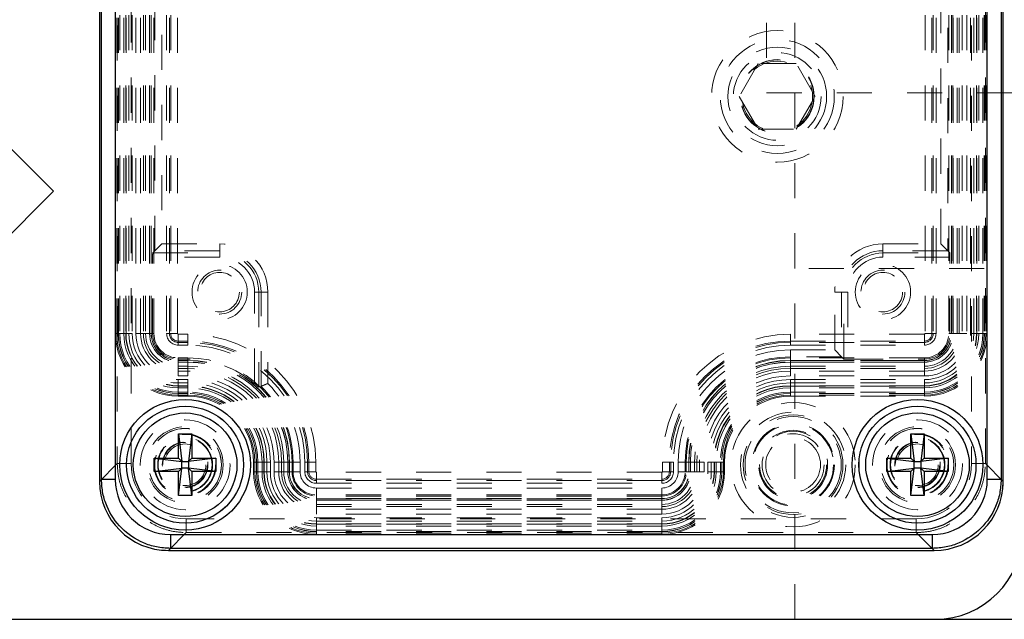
# Model space of a CAD drawing. Header units: inches. Extents: x 1802 to 2468, y -253 to -72.
# Tile 164 of 256: x 1998.31 to 2001.11, y -98.24 to -96.53. Entities that reach past the tile are written whole.
import ezdxf

# ---------------------------------------------------------------- set-up
doc = ezdxf.new("R2010")
doc.units = ezdxf.units.IN
doc.header["$LTSCALE"] = 0.5
doc.header["$MEASUREMENT"] = 0
doc.linetypes.add('HIDDEN', pattern=[0.225, 0.15, -0.075])
for name, color, linetype in [('DSS-M-S', 53, 'Continuous'), ('DST-M-S', 53, 'Continuous'), ('SVD-M-S', 8, 'Continuous')]:
    doc.layers.add(name, color=color, linetype=linetype)

msp = doc.modelspace()

# ---------------------------------------------------------------- linework, layer by layer
at = {"layer": 'DSS-M-S', "linetype": 'HIDDEN', "lineweight": 18}
for p, q in [((2000.43748, -79.7431), (2000.43748, -96.7431)), ((2000.51748, -79.7431), (2000.51748, -96.7431)), ((2002.93748, -96.7431), (2000.43748, -96.7431)), ((2000.51748, -97.2431), (2000.51748, -96.7431)), ((2002.85748, -97.2431), (2000.51748, -97.2431)), ((2000.51748, -98.2431), (2000.51748, -97.2431))]:
    msp.add_line(p, q, dxfattribs=at)
at = {"layer": 'DSS-M-S', "linetype": 'Continuous', "lineweight": 25}
for p, q in [((1998.40611, -97.02332), (1998.27246, -96.88968)), ((1997.9677, -97.46172), (1998.40611, -97.02332)), ((1992.93748, -98.2431), (2010.43748, -98.2431))]:
    msp.add_line(p, q, dxfattribs=at)
at = {"layer": 'DSS-M-S', "linetype": 'HIDDEN', "lineweight": 18}
msp.add_circle((2000.46786, -96.75299), 0.1005, dxfattribs=at)
at = {"layer": 'DST-M-S', "linetype": 'Continuous', "lineweight": 25}
msp.add_line((1992.93748, -98.2431), (2000.91748, -98.2431), dxfattribs=at)
msp.add_arc((2000.91748, -97.9931), 0.25, 270, 0, dxfattribs=at)
at = {"layer": 'SVD-M-S', "linetype": 'Continuous', "lineweight": 25}
for p, q in [((1998.5366, -93.70023), (1998.5366, -97.85008)), ((1998.5366, -93.70028), (1998.5366, -97.85003)), ((1998.54243, -97.84426), (1998.54243, -93.70605)), ((1998.58177, -93.70605), (1998.58177, -97.84426)), ((2001.06624, -97.84426), (2001.06624, -93.70605)), ((2001.10559, -93.70605), (2001.10559, -97.84426)), ((2001.11141, -97.85008), (2001.11141, -93.70023)), ((2001.11141, -97.85003), (2001.11141, -93.70028)), ((1998.7618, -97.71492), (1998.7996, -97.71492)), ((1998.7618, -97.78382), (1998.7618, -97.71492)), ((1998.7618, -97.71492), (1998.77125, -97.79326)), ((1998.7996, -97.71492), (1998.79015, -97.79326)), ((1998.7996, -97.71492), (1998.7996, -97.78382)), ((2000.84842, -97.71492), (2000.88621, -97.71492)), ((2000.84842, -97.78382), (2000.84842, -97.71492)), ((2000.84842, -97.71492), (2000.85786, -97.79326)), ((2000.88621, -97.71492), (2000.87676, -97.79326)), ((2000.88621, -97.71492), (2000.88621, -97.78382)), ((1998.6929, -97.78382), (1998.7618, -97.78382)), ((1998.6929, -97.82161), (1998.6929, -97.78382)), ((1998.6929, -97.78382), (1998.77125, -97.79326)), ((1998.7618, -97.78382), (1998.77125, -97.79326)), ((1998.86849, -97.78382), (1998.79015, -97.79326)), ((1998.79015, -97.79326), (1998.7996, -97.78382)), ((1998.7996, -97.78382), (1998.86849, -97.78382)), ((1998.86849, -97.78382), (1998.86849, -97.82161)), ((2000.77952, -97.78382), (2000.84842, -97.78382)), ((2000.77952, -97.82161), (2000.77952, -97.78382)), ((2000.77952, -97.78382), (2000.85786, -97.79326)), ((2000.84842, -97.78382), (2000.85786, -97.79326)), ((2000.95511, -97.78382), (2000.87676, -97.79326)), ((2000.87676, -97.79326), (2000.88621, -97.78382)), ((2000.88621, -97.78382), (2000.95511, -97.78382)), ((2000.95511, -97.78382), (2000.95511, -97.82161)), ((1998.6929, -97.82161), (1998.77125, -97.81216)), ((1998.77125, -97.81216), (1998.7618, -97.82161)), ((1998.7618, -97.89051), (1998.77125, -97.81216)), ((1998.77125, -97.79326), (1998.79015, -97.79326)), ((1998.77125, -97.81216), (1998.77125, -97.79326)), ((1998.79015, -97.81216), (1998.77125, -97.81216)), ((1998.79015, -97.79326), (1998.79015, -97.81216)), ((1998.7996, -97.89051), (1998.79015, -97.81216)), ((1998.7996, -97.82161), (1998.79015, -97.81216)), ((1998.86849, -97.82161), (1998.79015, -97.81216)), ((2000.77952, -97.82161), (2000.85786, -97.81216)), ((2000.84842, -97.89051), (2000.85786, -97.81216)), ((2000.85786, -97.81216), (2000.84842, -97.82161)), ((2000.85786, -97.81216), (2000.85786, -97.79326)), ((2000.85786, -97.79326), (2000.87676, -97.79326)), ((2000.87676, -97.81216), (2000.85786, -97.81216)), ((2000.87676, -97.79326), (2000.87676, -97.81216)), ((2000.95511, -97.82161), (2000.87676, -97.81216)), ((2000.88621, -97.82161), (2000.87676, -97.81216)), ((2000.88621, -97.89051), (2000.87676, -97.81216)), ((1998.5366, -97.85008), (1998.54243, -97.84426)), ((1998.58177, -97.84426), (1998.54243, -97.84426)), ((1998.7618, -97.82161), (1998.6929, -97.82161)), ((1998.7618, -97.89051), (1998.7618, -97.82161)), ((1998.7996, -97.82161), (1998.7996, -97.89051)), ((1998.86849, -97.82161), (1998.7996, -97.82161)), ((2000.84842, -97.82161), (2000.77952, -97.82161)), ((2000.84842, -97.89051), (2000.84842, -97.82161)), ((2000.88621, -97.82161), (2000.88621, -97.89051)), ((2000.95511, -97.82161), (2000.88621, -97.82161)), ((2001.10559, -97.84426), (2001.06624, -97.84426)), ((2001.10559, -97.84426), (2001.11141, -97.85008)), ((1998.7996, -97.89051), (1998.7618, -97.89051)), ((2000.88621, -97.89051), (2000.84842, -97.89051)), ((1998.73916, -98.00164), (1998.73916, -98.04099)), ((1998.73916, -98.00164), (2000.90885, -98.00164)), ((2000.90885, -98.00164), (2000.90885, -98.04099)), ((1998.73916, -98.04099), (1998.73333, -98.04681)), ((2000.90885, -98.04099), (1998.73916, -98.04099)), ((2000.91468, -98.04681), (2000.90885, -98.04099)), ((1998.73333, -98.04681), (2000.91468, -98.04681)), ((1998.73339, -98.04681), (2000.91462, -98.04681))]:
    msp.add_line(p, q, dxfattribs=at)
at = {"layer": 'SVD-M-S', "linetype": 'HIDDEN', "lineweight": 18}
for p, q in [((1998.58735, -93.75103), (1998.58735, -97.79928)), ((1998.62671, -97.79928), (1998.62671, -93.75103)), ((2001.0213, -93.75103), (2001.0213, -97.79928)), ((2001.06066, -97.79928), (2001.06066, -93.75103)), ((1998.58228, -94.12161), (1998.58228, -97.4287)), ((1998.58582, -97.4287), (1998.58582, -94.12161)), ((1998.59014, -97.4287), (1998.59014, -94.12161)), ((1998.59059, -97.4287), (1998.59059, -94.12161)), ((1998.59433, -94.12161), (1998.59433, -97.4287)), ((1998.60612, -97.4287), (1998.60612, -94.12161)), ((1998.61141, -94.12161), (1998.61141, -97.4287)), ((1998.6123, -97.4287), (1998.6123, -94.12161)), ((1998.62018, -94.12161), (1998.62018, -97.4287)), ((1998.62981, -94.12161), (1998.62981, -97.4287)), ((1998.64024, -97.4287), (1998.64024, -94.12161)), ((1998.65382, -97.4287), (1998.65382, -94.12161)), ((1998.66169, -94.12161), (1998.66169, -97.4287)), ((1998.66788, -94.12161), (1998.66788, -97.4287)), ((1998.67946, -94.12161), (1998.67946, -97.4287)), ((1998.67967, -97.4287), (1998.67967, -94.12161)), ((1998.68385, -94.12161), (1998.68385, -97.4287)), ((1998.68424, -97.4287), (1998.68424, -94.12161)), ((1998.69171, -97.4287), (1998.69171, -94.12161)), ((1998.72795, -94.12161), (1998.72795, -97.4287)), ((1998.73581, -97.4287), (1998.73581, -94.12161)), ((1998.7396, -94.12161), (1998.7396, -97.4287)), ((1998.75926, -97.4287), (1998.75926, -94.12161)), ((2000.88875, -94.12161), (2000.88875, -97.4287)), ((2000.90841, -97.4287), (2000.90841, -94.12161)), ((2000.9122, -94.12161), (2000.9122, -97.4287)), ((2000.92006, -97.4287), (2000.92006, -94.12161)), ((2000.9563, -94.12161), (2000.9563, -97.4287)), ((2000.96377, -94.12161), (2000.96377, -97.4287)), ((2000.96416, -97.4287), (2000.96416, -94.12161)), ((2000.96834, -94.12161), (2000.96834, -97.4287)), ((2000.96855, -97.4287), (2000.96855, -94.12161)), ((2000.98014, -97.4287), (2000.98014, -94.12161)), ((2000.98632, -97.4287), (2000.98632, -94.12161)), ((2000.99419, -94.12161), (2000.99419, -97.4287)), ((2001.00777, -94.12161), (2001.00777, -97.4287)), ((2001.0182, -97.4287), (2001.0182, -94.12161)), ((2001.02784, -97.4287), (2001.02784, -94.12161)), ((2001.03571, -94.12161), (2001.03571, -97.4287)), ((2001.0366, -97.4287), (2001.0366, -94.12161)), ((2001.04189, -94.12161), (2001.04189, -97.4287)), ((2001.05369, -97.4287), (2001.05369, -94.12161)), ((2001.05742, -94.12161), (2001.05742, -97.4287)), ((2001.05787, -94.12161), (2001.05787, -97.4287)), ((2001.06219, -94.12161), (2001.06219, -97.4287)), ((2001.06573, -97.4287), (2001.06573, -94.12161)), ((1998.69469, -97.19282), (1998.69469, -94.35749)), ((2000.95332, -94.35749), (2000.95332, -97.19282)), ((1998.71437, -94.37718), (1998.71437, -97.17313)), ((2000.93364, -97.17313), (2000.93364, -94.37718)), ((2000.41374, -96.65924), (2000.35961, -96.75299)), ((2000.52199, -96.65924), (2000.41374, -96.65924)), ((2000.57612, -96.75299), (2000.52199, -96.65924)), ((2000.35961, -96.75299), (2000.41374, -96.84674)), ((2000.52199, -96.84674), (2000.57612, -96.75299)), ((2000.41374, -96.84674), (2000.52199, -96.84674)), ((1998.71437, -97.17313), (1998.69469, -97.19282)), ((1998.71437, -97.17313), (1998.87912, -97.17313)), ((1998.87912, -97.17313), (1998.87912, -97.19282)), ((2000.76889, -97.19282), (2000.76889, -97.17313)), ((2000.76889, -97.17313), (2000.93364, -97.17313)), ((2000.95332, -97.19282), (2000.93364, -97.17313)), ((1998.69469, -97.19282), (1998.68836, -97.19915)), ((1998.68836, -97.19915), (1998.87912, -97.19915)), ((1998.87912, -97.19282), (1998.69469, -97.19282)), ((1998.87912, -97.19915), (1998.87912, -97.19282)), ((1998.87912, -97.19915), (1998.87912, -97.21096)), ((2000.76889, -97.19915), (2000.76889, -97.19282)), ((2000.95332, -97.19282), (2000.76889, -97.19282)), ((2000.76889, -97.19915), (2000.76889, -97.21096)), ((2000.76889, -97.19915), (2000.95966, -97.19915)), ((2000.95966, -97.19915), (2000.95332, -97.19282)), ((1998.68815, -97.4287), (1998.68815, -97.21096)), ((1998.87912, -97.21096), (1998.68815, -97.21096)), ((2000.95986, -97.21096), (2000.76889, -97.21096)), ((2000.95986, -97.4287), (2000.95986, -97.21096)), ((1998.99056, -97.31059), (1998.97876, -97.31059)), ((1998.97876, -97.57158), (1998.97876, -97.31059)), ((1998.99056, -97.31059), (1998.99056, -97.58193)), ((1998.99056, -97.31059), (1998.9969, -97.31059)), ((1998.9969, -97.57922), (1998.9969, -97.31059)), ((1999.01658, -97.31059), (1998.9969, -97.31059)), ((1999.01658, -97.31059), (1999.01658, -97.57103)), ((2000.65112, -97.31059), (2000.63143, -97.31059)), ((2000.63143, -97.47534), (2000.63143, -97.31059)), ((2000.65745, -97.31059), (2000.65112, -97.31059)), ((2000.65112, -97.31059), (2000.65112, -97.49502)), ((2000.65745, -97.31059), (2000.66926, -97.31059)), ((2000.65745, -97.50136), (2000.65745, -97.31059)), ((2000.66926, -97.31059), (2000.66926, -97.50156)), ((1998.58228, -97.4287), (1998.59014, -97.4287)), ((1998.59059, -97.4287), (1998.58582, -97.4287)), ((1998.59433, -97.4287), (1998.59014, -97.4287)), ((1998.62981, -97.4287), (1998.59059, -97.4287)), ((1998.59433, -97.4287), (1998.60612, -97.4287)), ((1998.6123, -97.4287), (1998.61141, -97.4287)), ((1998.62018, -97.4287), (1998.6123, -97.4287)), ((1998.67946, -97.4287), (1998.64024, -97.4287)), ((1998.65382, -97.4287), (1998.66169, -97.4287)), ((1998.68815, -97.4287), (1998.66169, -97.4287)), ((1998.66788, -97.4287), (1998.67967, -97.4287)), ((1998.67946, -97.4287), (1998.68424, -97.4287)), ((1998.67967, -97.4287), (1998.68385, -97.4287)), ((1998.68385, -97.4287), (1998.69171, -97.4287)), ((1998.73581, -97.4287), (1998.72795, -97.4287)), ((1998.7396, -97.4287), (1998.73581, -97.4287)), ((1998.7396, -97.4287), (1998.75926, -97.4287)), ((1998.78857, -97.43045), (1998.76101, -97.43045)), ((1998.76101, -97.45011), (1998.76101, -97.43045)), ((1998.76101, -97.45011), (1998.78857, -97.45011)), ((1998.76101, -97.45011), (1998.76101, -97.4539)), ((1998.76101, -97.4539), (1998.76101, -97.46176)), ((1998.78857, -97.4539), (1998.76101, -97.4539)), ((1998.78857, -97.45011), (1998.78857, -97.43045)), ((1998.78857, -97.45011), (1998.78857, -97.4539)), ((1998.78857, -97.4539), (1998.78857, -97.46176)), ((2000.50511, -97.43045), (2000.50511, -97.45011)), ((2000.887, -97.43045), (2000.50511, -97.43045)), ((2000.50511, -97.45011), (2000.50511, -97.4539)), ((2000.50511, -97.45011), (2000.887, -97.45011)), ((2000.50511, -97.4539), (2000.50511, -97.46176)), ((2000.887, -97.4539), (2000.50511, -97.4539)), ((2000.887, -97.43045), (2000.887, -97.45011)), ((2000.887, -97.45011), (2000.887, -97.4539)), ((2000.887, -97.4539), (2000.887, -97.46176)), ((2000.88875, -97.4287), (2000.90841, -97.4287)), ((2000.90841, -97.4287), (2000.9122, -97.4287)), ((2000.9122, -97.4287), (2000.92006, -97.4287)), ((2000.9563, -97.4287), (2000.96416, -97.4287)), ((2000.95986, -97.4287), (2000.98632, -97.4287)), ((2000.96855, -97.4287), (2000.96377, -97.4287)), ((2000.96834, -97.4287), (2000.96416, -97.4287)), ((2000.96834, -97.4287), (2000.98014, -97.4287)), ((2001.00777, -97.4287), (2000.96855, -97.4287)), ((2000.98632, -97.4287), (2000.99419, -97.4287)), ((2001.05742, -97.4287), (2001.0182, -97.4287)), ((2001.03571, -97.4287), (2001.02784, -97.4287)), ((2001.03571, -97.4287), (2001.0366, -97.4287)), ((2001.04189, -97.4287), (2001.05369, -97.4287)), ((2001.05369, -97.4287), (2001.05787, -97.4287)), ((2001.05742, -97.4287), (2001.06219, -97.4287)), ((2001.05787, -97.4287), (2001.06573, -97.4287)), ((1998.76101, -97.46176), (1998.78857, -97.46176)), ((2000.50511, -97.46176), (2000.887, -97.46176)), ((2000.50511, -97.49502), (2000.50511, -97.47534)), ((2000.50511, -97.47534), (2000.63143, -97.47534)), ((2000.65112, -97.49502), (2000.63143, -97.47534)), ((1998.76101, -97.50586), (1998.76101, -97.498)), ((1998.78857, -97.498), (1998.76101, -97.498)), ((1998.78857, -97.50156), (1998.76101, -97.50156)), ((1998.76101, -97.50156), (1998.76101, -97.52802)), ((1998.78857, -97.50547), (1998.76101, -97.50547)), ((1998.76101, -97.51025), (1998.76101, -97.50547)), ((1998.76101, -97.51004), (1998.76101, -97.50586)), ((1998.76101, -97.50586), (1998.78857, -97.50586)), ((1998.76101, -97.52184), (1998.76101, -97.51004)), ((1998.78857, -97.51004), (1998.76101, -97.51004)), ((1998.76101, -97.51025), (1998.76101, -97.54947)), ((1998.76101, -97.51025), (1998.78857, -97.51025)), ((1998.78857, -97.50586), (1998.78857, -97.498)), ((1998.78857, -97.50156), (1998.78857, -97.52802)), ((1998.78857, -97.51025), (1998.78857, -97.50547)), ((1998.78857, -97.51004), (1998.78857, -97.50586)), ((1998.78857, -97.52184), (1998.78857, -97.51004)), ((1998.78857, -97.51025), (1998.78857, -97.54947)), ((2000.50511, -97.49502), (2000.50511, -97.52802)), ((2000.65112, -97.49502), (2000.50511, -97.49502)), ((2000.50511, -97.498), (2000.50511, -97.50586)), ((2000.887, -97.498), (2000.50511, -97.498)), ((2000.50511, -97.51025), (2000.50511, -97.50547)), ((2000.887, -97.50547), (2000.50511, -97.50547)), ((2000.50511, -97.51004), (2000.50511, -97.50586)), ((2000.50511, -97.50586), (2000.887, -97.50586)), ((2000.50511, -97.51004), (2000.50511, -97.52184)), ((2000.887, -97.51004), (2000.50511, -97.51004)), ((2000.50511, -97.54947), (2000.50511, -97.51025)), ((2000.50511, -97.51025), (2000.887, -97.51025)), ((2000.65112, -97.49502), (2000.65745, -97.50136)), ((2000.66926, -97.50156), (2000.887, -97.50156)), ((2000.887, -97.498), (2000.887, -97.50586)), ((2000.887, -97.50156), (2000.887, -97.52802)), ((2000.887, -97.51025), (2000.887, -97.50547)), ((2000.887, -97.51004), (2000.887, -97.50586)), ((2000.887, -97.51004), (2000.887, -97.52184)), ((2000.887, -97.54947), (2000.887, -97.51025)), ((1998.76101, -97.52184), (1998.78857, -97.52184)), ((1998.76101, -97.53589), (1998.76101, -97.52802)), ((1998.76101, -97.52802), (1998.78857, -97.52802)), ((1998.78857, -97.53589), (1998.76101, -97.53589)), ((1998.78857, -97.53589), (1998.78857, -97.52802)), ((2000.50511, -97.52184), (2000.887, -97.52184)), ((2000.50511, -97.52802), (2000.50511, -97.53589)), ((2000.50511, -97.52802), (2000.887, -97.52802)), ((2000.887, -97.53589), (2000.50511, -97.53589)), ((2000.887, -97.52802), (2000.887, -97.53589)), ((1998.78857, -97.54947), (1998.76101, -97.54947)), ((1998.76101, -97.5599), (1998.78857, -97.5599)), ((1998.76101, -97.59912), (1998.76101, -97.5599)), ((1998.78857, -97.59912), (1998.78857, -97.5599)), ((2000.887, -97.54947), (2000.50511, -97.54947)), ((2000.50511, -97.59912), (2000.50511, -97.5599)), ((2000.50511, -97.5599), (2000.887, -97.5599)), ((2000.887, -97.59912), (2000.887, -97.5599)), ((1998.76101, -97.56954), (1998.76101, -97.57741)), ((1998.76101, -97.56954), (1998.78857, -97.56954)), ((1998.78857, -97.57741), (1998.76101, -97.57741)), ((1998.76101, -97.57741), (1998.76101, -97.5783)), ((1998.76101, -97.5783), (1998.78857, -97.5783)), ((1998.76101, -97.59539), (1998.76101, -97.58359)), ((1998.78857, -97.58359), (1998.76101, -97.58359)), ((1998.76101, -97.59539), (1998.76101, -97.59957)), ((1998.76101, -97.59539), (1998.78857, -97.59539)), ((1998.78857, -97.56954), (1998.78857, -97.57741)), ((1998.78857, -97.57741), (1998.78857, -97.5783)), ((1998.78857, -97.59539), (1998.78857, -97.58359)), ((1998.78857, -97.59539), (1998.78857, -97.59957)), ((1998.99056, -97.58193), (1998.99411, -97.58041)), ((1998.99411, -97.58041), (1998.9969, -97.57922)), ((2000.50511, -97.57741), (2000.50511, -97.56954)), ((2000.50511, -97.56954), (2000.887, -97.56954)), ((2000.887, -97.57741), (2000.50511, -97.57741)), ((2000.50511, -97.57741), (2000.50511, -97.5783)), ((2000.50511, -97.5783), (2000.887, -97.5783)), ((2000.50511, -97.58359), (2000.50511, -97.59539)), ((2000.887, -97.58359), (2000.50511, -97.58359)), ((2000.50511, -97.59539), (2000.50511, -97.59957)), ((2000.50511, -97.59539), (2000.887, -97.59539)), ((2000.887, -97.57741), (2000.887, -97.56954)), ((2000.887, -97.57741), (2000.887, -97.5783)), ((2000.887, -97.58359), (2000.887, -97.59539)), ((2000.887, -97.59539), (2000.887, -97.59957)), ((1998.78857, -97.59912), (1998.76101, -97.59912)), ((1998.76101, -97.59912), (1998.76101, -97.60389)), ((1998.76101, -97.60743), (1998.76101, -97.59957)), ((1998.78857, -97.59957), (1998.76101, -97.59957)), ((1998.78857, -97.60389), (1998.76101, -97.60389)), ((1998.76101, -97.60743), (1998.78857, -97.60743)), ((1998.78857, -97.59912), (1998.78857, -97.60389)), ((1998.78857, -97.60743), (1998.78857, -97.59957)), ((2000.887, -97.59912), (2000.50511, -97.59912)), ((2000.50511, -97.59912), (2000.50511, -97.60389)), ((2000.50511, -97.59957), (2000.50511, -97.60743)), ((2000.887, -97.59957), (2000.50511, -97.59957)), ((2000.887, -97.60389), (2000.50511, -97.60389)), ((2000.50511, -97.60743), (2000.887, -97.60743)), ((2000.887, -97.59912), (2000.887, -97.60389)), ((2000.887, -97.59957), (2000.887, -97.60743)), ((1998.58735, -97.79928), (1998.5366, -97.85003)), ((1998.62671, -97.79928), (1998.58735, -97.79928)), ((1998.97598, -97.79484), (1998.98385, -97.79484)), ((1998.97598, -97.79484), (1998.97598, -97.8224)), ((1998.97952, -97.8224), (1998.97952, -97.79484)), ((1998.9843, -97.79484), (1998.97952, -97.79484)), ((1998.98803, -97.79484), (1998.98385, -97.79484)), ((1998.98385, -97.8224), (1998.98385, -97.79484)), ((1998.9843, -97.79484), (1999.02352, -97.79484)), ((1998.9843, -97.8224), (1998.9843, -97.79484)), ((1998.98803, -97.79484), (1998.99982, -97.79484)), ((1998.98803, -97.79484), (1998.98803, -97.8224)), ((1998.99982, -97.8224), (1998.99982, -97.79484)), ((1999.00511, -97.79484), (1999.00511, -97.8224)), ((1999.006, -97.79484), (1999.00511, -97.79484)), ((1999.006, -97.8224), (1999.006, -97.79484)), ((1999.01388, -97.79484), (1999.006, -97.79484)), ((1999.01388, -97.79484), (1999.01388, -97.8224)), ((1999.02352, -97.79484), (1999.02352, -97.8224)), ((1999.03394, -97.8224), (1999.03394, -97.79484)), ((1999.07316, -97.79484), (1999.03394, -97.79484)), ((1999.04752, -97.8224), (1999.04752, -97.79484)), ((1999.04752, -97.79484), (1999.05539, -97.79484)), ((1999.05539, -97.79484), (1999.05539, -97.8224)), ((1999.08839, -97.79484), (1999.05539, -97.79484)), ((1999.07337, -97.79484), (1999.06158, -97.79484)), ((1999.06158, -97.79484), (1999.06158, -97.8224)), ((1999.07316, -97.79484), (1999.07316, -97.8224)), ((1999.07316, -97.79484), (1999.07794, -97.79484)), ((1999.07337, -97.8224), (1999.07337, -97.79484)), ((1999.07337, -97.79484), (1999.07755, -97.79484)), ((1999.07755, -97.79484), (1999.07755, -97.8224)), ((1999.07755, -97.79484), (1999.08541, -97.79484)), ((1999.07794, -97.8224), (1999.07794, -97.79484)), ((1999.08541, -97.8224), (1999.08541, -97.79484)), ((1999.08839, -97.8224), (1999.08839, -97.79484)), ((1999.10807, -97.79484), (1999.08839, -97.79484)), ((1999.10807, -97.79484), (1999.10807, -97.8224)), ((1999.12951, -97.79484), (1999.12165, -97.79484)), ((1999.12165, -97.79484), (1999.12165, -97.8224)), ((1999.1333, -97.79484), (1999.12951, -97.79484)), ((1999.12951, -97.8224), (1999.12951, -97.79484)), ((1999.1333, -97.79484), (1999.15296, -97.79484)), ((1999.1333, -97.79484), (1999.1333, -97.8224)), ((1999.15296, -97.8224), (1999.15296, -97.79484)), ((2000.14072, -97.79484), (2000.16038, -97.79484)), ((2000.14072, -97.79484), (2000.14072, -97.8224)), ((2000.16038, -97.79484), (2000.16417, -97.79484)), ((2000.16038, -97.8224), (2000.16038, -97.79484)), ((2000.16417, -97.79484), (2000.16417, -97.8224)), ((2000.16417, -97.79484), (2000.17203, -97.79484)), ((2000.17203, -97.8224), (2000.17203, -97.79484)), ((2000.18561, -97.79484), (2000.20529, -97.79484)), ((2000.18561, -97.8224), (2000.18561, -97.79484)), ((2000.20529, -97.79484), (2000.20529, -97.8224)), ((2000.20529, -97.79484), (2000.23829, -97.79484)), ((2000.20827, -97.79484), (2000.21613, -97.79484)), ((2000.20827, -97.79484), (2000.20827, -97.8224)), ((2000.21574, -97.79484), (2000.21574, -97.8224)), ((2000.22052, -97.79484), (2000.21574, -97.79484)), ((2000.22031, -97.79484), (2000.21613, -97.79484)), ((2000.21613, -97.8224), (2000.21613, -97.79484)), ((2000.22031, -97.79484), (2000.2321, -97.79484)), ((2000.22031, -97.79484), (2000.22031, -97.8224)), ((2000.25974, -97.79484), (2000.22052, -97.79484)), ((2000.22052, -97.8224), (2000.22052, -97.79484)), ((2000.2321, -97.8224), (2000.2321, -97.79484)), ((2000.23829, -97.8224), (2000.23829, -97.79484)), ((2000.23829, -97.79484), (2000.24616, -97.79484)), ((2000.24616, -97.79484), (2000.24616, -97.8224)), ((2000.25974, -97.79484), (2000.25974, -97.8224)), ((2000.27016, -97.8224), (2000.27016, -97.79484)), ((2000.30939, -97.79484), (2000.27016, -97.79484)), ((2000.2798, -97.8224), (2000.2798, -97.79484)), ((2000.28768, -97.79484), (2000.2798, -97.79484)), ((2000.28768, -97.79484), (2000.28768, -97.8224)), ((2000.28768, -97.79484), (2000.28857, -97.79484)), ((2000.28857, -97.8224), (2000.28857, -97.79484)), ((2000.29386, -97.79484), (2000.30565, -97.79484)), ((2000.29386, -97.79484), (2000.29386, -97.8224)), ((2000.30565, -97.8224), (2000.30565, -97.79484)), ((2000.30565, -97.79484), (2000.30984, -97.79484)), ((2000.30939, -97.79484), (2000.30939, -97.8224)), ((2000.30939, -97.79484), (2000.31416, -97.79484)), ((2000.30984, -97.79484), (2000.30984, -97.8224)), ((2000.30984, -97.79484), (2000.3177, -97.79484)), ((2000.31416, -97.79484), (2000.31416, -97.8224)), ((2000.3177, -97.8224), (2000.3177, -97.79484)), ((2001.06066, -97.79928), (2001.0213, -97.79928)), ((2001.11141, -97.85003), (2001.06066, -97.79928)), ((1998.97598, -97.8224), (1998.98385, -97.8224)), ((1998.9843, -97.8224), (1998.97952, -97.8224)), ((1998.98803, -97.8224), (1998.98385, -97.8224)), ((1998.9843, -97.8224), (1999.02352, -97.8224)), ((1998.99982, -97.8224), (1998.98803, -97.8224)), ((1999.006, -97.8224), (1999.00511, -97.8224)), ((1999.01388, -97.8224), (1999.006, -97.8224)), ((1999.07316, -97.8224), (1999.03394, -97.8224)), ((1999.04752, -97.8224), (1999.05539, -97.8224)), ((1999.08839, -97.8224), (1999.05539, -97.8224)), ((1999.07337, -97.8224), (1999.06158, -97.8224)), ((1999.07316, -97.8224), (1999.07794, -97.8224)), ((1999.07337, -97.8224), (1999.07755, -97.8224)), ((1999.08541, -97.8224), (1999.07755, -97.8224)), ((1999.10807, -97.8224), (1999.08839, -97.8224)), ((1999.12951, -97.8224), (1999.12165, -97.8224)), ((1999.1333, -97.8224), (1999.12951, -97.8224)), ((1999.15296, -97.8224), (1999.1333, -97.8224)), ((1999.15471, -97.82415), (1999.15471, -97.84381)), ((2000.13897, -97.82415), (1999.15471, -97.82415)), ((1999.15471, -97.84381), (1999.15471, -97.8476)), ((1999.15471, -97.84381), (2000.13897, -97.84381)), ((1999.15471, -97.8476), (1999.15471, -97.85546)), ((2000.13897, -97.8476), (1999.15471, -97.8476)), ((2000.13897, -97.82415), (2000.13897, -97.84381)), ((2000.13897, -97.84381), (2000.13897, -97.8476)), ((2000.13897, -97.8476), (2000.13897, -97.85546)), ((2000.14072, -97.8224), (2000.16038, -97.8224)), ((2000.16038, -97.8224), (2000.16417, -97.8224)), ((2000.16417, -97.8224), (2000.17203, -97.8224)), ((2000.18561, -97.8224), (2000.20529, -97.8224)), ((2000.20529, -97.8224), (2000.23829, -97.8224)), ((2000.20827, -97.8224), (2000.21613, -97.8224)), ((2000.22052, -97.8224), (2000.21574, -97.8224)), ((2000.22031, -97.8224), (2000.21613, -97.8224)), ((2000.22031, -97.8224), (2000.2321, -97.8224)), ((2000.25974, -97.8224), (2000.22052, -97.8224)), ((2000.24616, -97.8224), (2000.23829, -97.8224)), ((2000.30939, -97.8224), (2000.27016, -97.8224)), ((2000.2798, -97.8224), (2000.28768, -97.8224)), ((2000.28768, -97.8224), (2000.28857, -97.8224)), ((2000.29386, -97.8224), (2000.30565, -97.8224)), ((2000.30565, -97.8224), (2000.30984, -97.8224)), ((2000.30939, -97.8224), (2000.31416, -97.8224)), ((2000.30984, -97.8224), (2000.3177, -97.8224)), ((1999.15471, -97.85546), (2000.13897, -97.85546)), ((1999.15471, -97.86904), (1999.15471, -97.88873)), ((1999.15471, -97.86904), (2000.13897, -97.86904)), ((2000.13897, -97.86904), (2000.13897, -97.88873)), ((1999.15471, -97.88873), (1999.15471, -97.92172)), ((2000.13897, -97.88873), (1999.15471, -97.88873)), ((1999.15471, -97.8917), (1999.15471, -97.89956)), ((2000.13897, -97.8917), (1999.15471, -97.8917)), ((1999.15471, -97.90395), (1999.15471, -97.89917)), ((2000.13897, -97.89917), (1999.15471, -97.89917)), ((1999.15471, -97.90374), (1999.15471, -97.89956)), ((1999.15471, -97.89956), (2000.13897, -97.89956)), ((1999.15471, -97.90374), (1999.15471, -97.91554)), ((2000.13897, -97.90374), (1999.15471, -97.90374)), ((1999.15471, -97.94317), (1999.15471, -97.90395)), ((1999.15471, -97.90395), (2000.13897, -97.90395)), ((2000.13897, -97.88873), (2000.13897, -97.92172)), ((2000.13897, -97.8917), (2000.13897, -97.89956)), ((2000.13897, -97.90395), (2000.13897, -97.89917)), ((2000.13897, -97.90374), (2000.13897, -97.89956)), ((2000.13897, -97.90374), (2000.13897, -97.91554)), ((2000.13897, -97.94317), (2000.13897, -97.90395)), ((1999.15471, -97.91554), (2000.13897, -97.91554)), ((1999.15471, -97.92959), (1999.15471, -97.92172)), ((1999.15471, -97.92172), (2000.13897, -97.92172)), ((2000.13897, -97.92959), (1999.15471, -97.92959)), ((2000.13897, -97.92959), (2000.13897, -97.92172)), ((1998.78414, -97.9567), (1998.78414, -97.99606)), ((2000.86388, -97.9567), (1998.78414, -97.9567)), ((2000.13897, -97.94317), (1999.15471, -97.94317)), ((1999.15471, -97.99282), (1999.15471, -97.9536)), ((1999.15471, -97.9536), (2000.13897, -97.9536)), ((2000.13897, -97.99282), (2000.13897, -97.9536)), ((2000.86388, -97.9567), (2000.86388, -97.99606)), ((1999.15471, -97.96324), (2000.13897, -97.96324)), ((1999.15471, -97.96324), (1999.15471, -97.97111)), ((2000.13897, -97.97111), (1999.15471, -97.97111)), ((1999.15471, -97.97111), (1999.15471, -97.97201)), ((1999.15471, -97.97201), (2000.13897, -97.97201)), ((1999.15471, -97.97729), (1999.15471, -97.98909)), ((2000.13897, -97.97729), (1999.15471, -97.97729)), ((2000.13897, -97.96324), (2000.13897, -97.97111)), ((2000.13897, -97.97111), (2000.13897, -97.97201)), ((2000.13897, -97.97729), (2000.13897, -97.98909)), ((1998.73339, -98.04681), (1998.78414, -97.99606)), ((1998.78414, -97.99606), (2000.86388, -97.99606)), ((1999.15471, -97.98909), (1999.15471, -97.99327)), ((1999.15471, -97.98909), (2000.13897, -97.98909)), ((2000.13897, -97.99282), (1999.15471, -97.99282)), ((1999.15471, -97.99282), (1999.15471, -97.9976)), ((2000.13897, -97.99327), (1999.15471, -97.99327)), ((1999.15471, -98.00113), (1999.15471, -97.99327)), ((2000.13897, -97.9976), (1999.15471, -97.9976)), ((1999.15471, -98.00113), (2000.13897, -98.00113)), ((2000.13897, -97.98909), (2000.13897, -97.99327)), ((2000.13897, -97.99282), (2000.13897, -97.9976)), ((2000.13897, -98.00113), (2000.13897, -97.99327)), ((2000.86388, -97.99606), (2000.91462, -98.04681))]:
    msp.add_line(p, q, dxfattribs=at)
for centre, radius in [((2000.46786, -96.75299), 0.1875), ((2000.46786, -96.75299), 0.1625), ((2000.46786, -96.75299), 0.1405), ((2000.46786, -96.75299), 0.125), ((2000.46786, -96.75299), 0.10497), ((2000.46786, -96.75299), 0.1047), ((2000.46786, -96.75299), 0.10418), ((1998.87912, -97.31059), 0.07874), ((1998.87912, -97.31059), 0.06271), ((1998.87912, -97.31059), 0.05612), ((2000.76889, -97.31059), 0.07874), ((2000.76889, -97.31059), 0.06271), ((2000.76889, -97.31059), 0.05612), ((2000.51298, -97.80271), 0.17717), ((1998.7807, -97.80271), 0.12795), ((2000.51298, -97.80271), 0.14981), ((2000.51298, -97.80271), 0.14194), ((2000.51298, -97.80271), 0.13712), ((2000.86731, -97.80271), 0.12795), ((1998.7807, -97.80271), 0.10827), ((1998.7807, -97.80271), 0.10346), ((1998.7807, -97.80271), 0.10336), ((2000.51298, -97.80271), 0.11745), ((2000.51298, -97.80271), 0.11506), ((2000.51298, -97.80271), 0.09817), ((2000.51298, -97.80271), 0.09539), ((2000.86731, -97.80271), 0.10827), ((2000.86731, -97.80271), 0.10346), ((2000.86731, -97.80271), 0.10336), ((1998.7807, -97.80271), 0.08858), ((1998.7807, -97.80271), 0.08675), ((1998.7807, -97.80271), 0.07818), ((1998.7807, -97.80271), 0.07677), ((2000.51298, -97.80271), 0.08833), ((2000.51298, -97.80271), 0.07807), ((2000.86731, -97.80271), 0.08858), ((2000.86731, -97.80271), 0.08675), ((2000.86731, -97.80271), 0.07818), ((2000.86731, -97.80271), 0.07677), ((1998.7807, -97.80271), 0.06496), ((1998.7807, -97.80271), 0.06341), ((1998.7807, -97.80271), 0.06339), ((1998.7807, -97.80271), 0.05928), ((2000.86731, -97.80271), 0.06496), ((2000.86731, -97.80271), 0.06341), ((2000.86731, -97.80271), 0.06339), ((2000.86731, -97.80271), 0.05928)]:
    msp.add_circle(centre, radius, dxfattribs=at)
at = {"layer": 'SVD-M-S', "linetype": 'Continuous', "lineweight": 25}
for centre, radius in [((1998.7807, -97.80271), 0.18633), ((2000.86731, -97.80271), 0.18633), ((1998.7807, -97.80271), 0.16666), ((1998.7807, -97.80271), 0.16664), ((2000.86731, -97.80271), 0.16666), ((2000.86731, -97.80271), 0.16664), ((1998.7807, -97.80271), 0.14764), ((2000.86731, -97.80271), 0.14764)]:
    msp.add_circle(centre, radius, dxfattribs=at)
at = {"layer": 'SVD-M-S', "linetype": 'HIDDEN', "lineweight": 18}
for centre, radius, start, end in [((1998.87912, -97.31059), 0.13745, 0, 90), ((2000.76889, -97.31059), 0.13745, 90, 180), ((1998.87912, -97.31059), 0.11777, 0, 90), ((1998.87912, -97.31059), 0.11144, 0, 90), ((2000.76889, -97.31059), 0.11777, 90, 180), ((2000.76889, -97.31059), 0.11144, 90, 180), ((1998.87912, -97.31059), 0.09963, 0, 90), ((2000.76889, -97.31059), 0.09963, 90, 180), ((1998.76101, -97.4287), 0.17873, 180, 270), ((1998.76101, -97.4287), 0.1752, 180, 270), ((1998.76101, -97.4287), 0.17087, 180, 270), ((1998.76101, -97.4287), 0.17042, 180, 270), ((1998.76101, -97.4287), 0.16669, 180, 270), ((1998.76101, -97.4287), 0.15489, 180, 270), ((1998.76101, -97.4287), 0.14961, 180, 270), ((1998.76101, -97.4287), 0.14871, 180, 270), ((1998.76101, -97.4287), 0.14084, 180, 270), ((1998.76101, -97.4287), 0.1312, 180, 270), ((1998.76101, -97.4287), 0.12077, 180, 270), ((1998.76101, -97.4287), 0.10719, 180, 270), ((1998.76101, -97.4287), 0.09932, 180, 270), ((1998.76101, -97.4287), 0.09314, 180, 270), ((1998.76101, -97.4287), 0.08155, 180, 270), ((1998.76101, -97.4287), 0.08134, 180, 270), ((1998.76101, -97.4287), 0.07716, 180, 270), ((1998.76101, -97.4287), 0.07677, 180, 270), ((1998.76101, -97.4287), 0.07286, 180, 270), ((1998.76101, -97.4287), 0.0693, 180, 270), ((1998.76101, -97.4287), 0.03306, 180, 270), ((1998.76101, -97.4287), 0.0252, 180, 270), ((1998.76101, -97.4287), 0.02141, 180, 270), ((1998.76101, -97.4287), 0.00175, 180, 270), ((1998.78857, -97.79484), 0.36439, 360, 90), ((1998.78857, -97.79484), 0.34473, 360, 90), ((1998.78857, -97.79484), 0.34094, 360, 90), ((2000.50511, -97.79484), 0.36439, 90, 180), ((2000.50511, -97.79484), 0.34473, 90, 180), ((2000.50511, -97.79484), 0.34094, 90, 180), ((2000.887, -97.4287), 0.14871, 270, 0), ((2000.887, -97.4287), 0.14084, 270, 0), ((2000.887, -97.4287), 0.10719, 270, 0), ((2000.887, -97.4287), 0.09932, 270, 0), ((2000.887, -97.4287), 0.14961, 270, 0), ((2000.887, -97.4287), 0.07286, 270, 0), ((2000.887, -97.4287), 0.1312, 270, 0), ((2000.887, -97.4287), 0.12077, 270, 0), ((2000.887, -97.4287), 0.17042, 270, 0), ((2000.887, -97.4287), 0.08155, 270, 0), ((2000.887, -97.4287), 0.1752, 270, 0), ((2000.887, -97.4287), 0.07677, 270, 0), ((2000.887, -97.4287), 0.00175, 270, 0), ((2000.887, -97.4287), 0.08134, 270, 0), ((2000.887, -97.4287), 0.09314, 270, 0), ((2000.887, -97.4287), 0.15489, 270, 0), ((2000.887, -97.4287), 0.16669, 270, 0), ((2000.887, -97.4287), 0.02141, 270, 0), ((2000.887, -97.4287), 0.17873, 270, 0), ((2000.887, -97.4287), 0.17087, 270, 0), ((2000.887, -97.4287), 0.07716, 270, 0), ((2000.887, -97.4287), 0.03306, 270, 0), ((2000.887, -97.4287), 0.0252, 270, 0), ((2000.887, -97.4287), 0.0693, 270, 0), ((1998.78857, -97.79484), 0.33308, 360, 90), ((2000.50511, -97.79484), 0.33308, 90, 180), ((2000.50511, -97.79484), 0.3195, 90, 180), ((1998.78857, -97.79484), 0.29684, 360, 90), ((1998.78857, -97.79484), 0.29328, 49.57392, 90), ((1998.78857, -97.79484), 0.28937, 0, 90), ((1998.78857, -97.79484), 0.28898, 360, 90), ((1998.78857, -97.79484), 0.2848, 360, 90), ((1998.78857, -97.79484), 0.28459, 0, 90), ((2000.50511, -97.79484), 0.29982, 90, 180), ((2000.50511, -97.79484), 0.29684, 90, 180), ((2000.50511, -97.79484), 0.28937, 90, 180), ((2000.50511, -97.79484), 0.28898, 90, 180), ((2000.50511, -97.79484), 0.2848, 90, 180), ((2000.50511, -97.79484), 0.28459, 90, 180), ((1998.78857, -97.79484), 0.273, 360, 90), ((1998.78857, -97.79484), 0.26682, 0, 90), ((1998.78857, -97.79484), 0.25895, 0, 90), ((2000.50511, -97.79484), 0.273, 90, 180), ((2000.50511, -97.79484), 0.26682, 90, 180), ((2000.50511, -97.79484), 0.25895, 90, 180), ((1998.78857, -97.79484), 0.24537, 0, 90), ((1998.78857, -97.79484), 0.23494, 0, 90), ((2000.50511, -97.79484), 0.24537, 90, 180), ((2000.50511, -97.79484), 0.23494, 90, 180), ((1998.78857, -97.79484), 0.2253, 0, 90), ((1998.78857, -97.79484), 0.21743, 0, 90), ((1998.78857, -97.79484), 0.21654, 0, 90), ((1998.78857, -97.79484), 0.21125, 360, 90), ((1998.78857, -97.79484), 0.19945, 360, 90), ((1998.78857, -97.79484), 0.29982, 0, 45.98546), ((1998.78857, -97.79484), 0.3195, 0, 44.46817), ((2000.50511, -97.79484), 0.2253, 90, 180), ((2000.50511, -97.79484), 0.21743, 90, 180), ((2000.50511, -97.79484), 0.21654, 90, 180), ((2000.50511, -97.79484), 0.21125, 90, 180), ((2000.50511, -97.79484), 0.19945, 90, 180), ((1998.78857, -97.79484), 0.19572, 0, 90), ((1998.78857, -97.79484), 0.19527, 360, 90), ((1998.78857, -97.79484), 0.19094, 0, 90), ((1998.78857, -97.79484), 0.18741, 360, 90), ((2000.50511, -97.79484), 0.19572, 90, 180), ((2000.50511, -97.79484), 0.19527, 90, 180), ((2000.50511, -97.79484), 0.19094, 90, 180), ((2000.50511, -97.79484), 0.18741, 90, 180), ((1999.15471, -97.8224), 0.17873, 180, 270), ((1999.15471, -97.8224), 0.1752, 180, 270), ((1999.15471, -97.8224), 0.17087, 180, 270), ((1999.15471, -97.8224), 0.17042, 180, 270), ((1999.15471, -97.8224), 0.16669, 180, 270), ((1999.15471, -97.8224), 0.15489, 180, 270), ((1999.15471, -97.8224), 0.14961, 180, 270), ((1999.15471, -97.8224), 0.14871, 180, 270), ((1999.15471, -97.8224), 0.14084, 180, 270), ((1999.15471, -97.8224), 0.1312, 180, 270), ((1999.15471, -97.8224), 0.12077, 180, 270), ((1999.15471, -97.8224), 0.10719, 180, 270), ((1999.15471, -97.8224), 0.09932, 180, 270), ((1999.15471, -97.8224), 0.09314, 180, 270), ((1999.15471, -97.8224), 0.08155, 180, 270), ((1999.15471, -97.8224), 0.08134, 180, 270), ((1999.15471, -97.8224), 0.07716, 180, 270), ((1999.15471, -97.8224), 0.07677, 180, 270), ((1999.15471, -97.8224), 0.0693, 180, 270), ((1999.15471, -97.8224), 0.06633, 180, 270), ((1999.15471, -97.8224), 0.04664, 180, 270), ((1999.15471, -97.8224), 0.03306, 180, 270), ((1999.15471, -97.8224), 0.0252, 180, 270), ((1999.15471, -97.8224), 0.02141, 180, 270), ((1999.15471, -97.8224), 0.00175, 180, 270), ((2000.13897, -97.8224), 0.14084, 270, 0), ((2000.13897, -97.8224), 0.14871, 270, 0), ((2000.13897, -97.8224), 0.10719, 270, 0), ((2000.13897, -97.8224), 0.09932, 270, 0), ((2000.13897, -97.8224), 0.14961, 270, 0), ((2000.13897, -97.8224), 0.06633, 270, 0), ((2000.13897, -97.8224), 0.04664, 270, 0), ((2000.13897, -97.8224), 0.17042, 270, 0), ((2000.13897, -97.8224), 0.1312, 270, 0), ((2000.13897, -97.8224), 0.12077, 270, 0), ((2000.13897, -97.8224), 0.08155, 270, 0), ((2000.13897, -97.8224), 0.1752, 270, 0), ((2000.13897, -97.8224), 0.07677, 270, 0), ((2000.13897, -97.8224), 0.00175, 270, 0), ((2000.13897, -97.8224), 0.08134, 270, 0), ((2000.13897, -97.8224), 0.09314, 270, 0), ((2000.13897, -97.8224), 0.15489, 270, 0), ((2000.13897, -97.8224), 0.16669, 270, 0), ((2000.13897, -97.8224), 0.02141, 270, 0), ((2000.13897, -97.8224), 0.17873, 270, 0), ((2000.13897, -97.8224), 0.17087, 270, 0), ((2000.13897, -97.8224), 0.07716, 270, 0), ((2000.13897, -97.8224), 0.03306, 270, 0), ((2000.13897, -97.8224), 0.0252, 270, 0), ((2000.13897, -97.8224), 0.0693, 270, 0)]:
    msp.add_arc(centre, radius, start, end, dxfattribs=at)
for centre, major_axis, ratio, start_param, end_param in [((1998.68836, -97.21096), (0, 0.01181), 0.0174551, 0.0174533, 1.5707963), ((2000.95965, -97.21096), (0, 0.01181), 0.0174551, 4.712389, 6.265732), ((2000.66926, -97.50135), (0.01181, 0), 0.0174551, 3.1590459, 4.712389), ((1998.78424, -97.79917), (-0.11143, -0.11143), 0.999315, 5.4981298, 7.0682409), ((2000.86377, -97.79917), (0.11143, -0.11143), 0.999315, 5.4981298, 7.0682409), ((1998.73352, -97.84989), (-0.13929, -0.13929), 0.999315, 5.4981298, 7.0682409), ((2000.91449, -97.84989), (0.13929, -0.13929), 0.999315, 5.4981298, 7.0682409)]:
    msp.add_ellipse(centre, major_axis=major_axis, ratio=ratio, start_param=start_param, end_param=end_param, dxfattribs=at)
at = {"layer": 'SVD-M-S', "linetype": 'Continuous', "lineweight": 25}
for centre, major_axis in [((1998.73935, -97.84406), (-0.11149, -0.11149)), ((2000.90866, -97.84406), (0.11149, -0.11149)), ((1998.73357, -97.84984), (-0.13936, -0.13936)), ((2000.91444, -97.84984), (0.13936, -0.13936))]:
    msp.add_ellipse(centre, major_axis=major_axis, ratio=0.9987828, start_param=5.4983961, end_param=7.0679745, dxfattribs=at)
at = {"layer": 'SVD-M-S', "linetype": 'HIDDEN', "lineweight": 18}
for points, knots in [([(1998.99056, -97.58193), (1998.99046, -97.58185), (1998.99025, -97.5817), (1998.98878, -97.5804), (1998.98621, -97.57809), (1998.98266, -97.57493), (1998.97996, -97.57262), (1998.97876, -97.57158)], [0, 0, 0, 0, 0.1490377, 0.297417, 0.5035502, 0.7774595, 1, 1, 1, 1]), ([(1999.01658, -97.57103), (1999.01382, -97.57216), (1999.0083, -97.57443), (1999.00185, -97.57713), (1998.99775, -97.57886), (1998.99718, -97.5791), (1998.9969, -97.57922)], [0, 0, 0, 0, 0.2807594, 0.5608016, 0.7806251, 1, 1, 1, 1]), ([(1998.58735, -97.79928), (1998.58815, -97.81269), (1998.58973, -97.83916), (1998.60569, -97.8884), (1998.64147, -97.94194), (1998.69501, -97.97772), (1998.74425, -97.99368), (1998.77072, -97.99526), (1998.78414, -97.99606)], [0, 0, 0, 0, 0.1304144, 0.2574026, 0.5, 0.7425941, 0.8695831, 1, 1, 1, 1]), ([(2000.86388, -97.99606), (2000.87729, -97.99526), (2000.90376, -97.99368), (2000.953, -97.97772), (2001.00654, -97.94194), (2001.04232, -97.8884), (2001.05828, -97.83916), (2001.05986, -97.81269), (2001.06066, -97.79928)], [0, 0, 0, 0, 0.1304144, 0.2574026, 0.5, 0.7425941, 0.8695831, 1, 1, 1, 1])]:
    msp.add_open_spline(points, degree=3, knots=knots, dxfattribs=at)
at = {"layer": 'SVD-M-S', "linetype": 'Continuous', "lineweight": 25}
for points in [[(1998.73916, -98.04099), (1998.72575, -98.04019), (1998.69928, -98.03861), (1998.65006, -98.02265), (1998.59654, -97.98688), (1998.56076, -97.93335), (1998.5448, -97.88413), (1998.54323, -97.85766), (1998.54243, -97.84426)], [(2001.10559, -97.84426), (2001.10479, -97.85766), (2001.10321, -97.88413), (2001.08725, -97.93335), (2001.05148, -97.98688), (2000.99795, -98.02265), (2000.94873, -98.03861), (2000.92226, -98.04019), (2000.90885, -98.04099)]]:
    msp.add_open_spline(points, degree=3, knots=[0, 0, 0, 0, 0.1304203, 0.2574087, 0.5, 0.742588, 0.8695772, 1, 1, 1, 1], dxfattribs=at)

doc.saveas('drawing.dxf')
